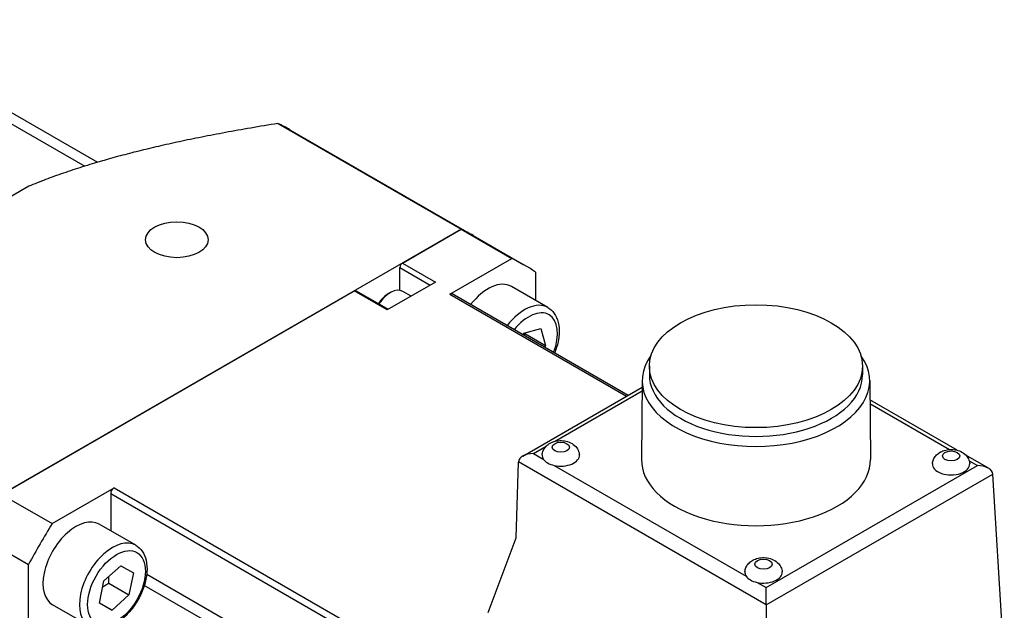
# Model space of a CAD drawing. Extents: x 24680 to 26365, y 10273 to 11461.
# Tile 12 of 18: x 25813 to 25881, y 11308 to 11349. Entities that reach past the tile are written whole.
import ezdxf

# ---------------------------------------------------------------- set-up
doc = ezdxf.new("R2010")
doc.units = 0
doc.header["$LTSCALE"] = 25.4
doc.layers.get('0').update_dxf_attribs({"linetype": 'CONTINUOUS'})

msp = doc.modelspace()

# ---------------------------------------------------------------- linework, layer by layer
for p, q in [((25799.582527, 11348.7480246), (25817.2912899, 11338.5238655)), ((25801.2990287, 11348.53562), (25818.1752799, 11338.7921118)), ((25830.7627671, 11341.5017703), (25843.545439, 11334.1216912)), ((25831.6055729, 11341.0615215), (25844.3882448, 11333.6814424)), ((25813.3887429, 11337.1231291), (25806.2824077, 11333.0202846)), ((25843.545439, 11334.1216912), (25811.4810507, 11315.609308)), ((25839.4456718, 11331.7546895), (25843.545439, 11334.1216912)), ((25843.545439, 11334.1216912), (25847.0809729, 11332.0804497)), ((25844.3882448, 11333.6814424), (25847.9237787, 11331.640201)), ((25842.7518877, 11329.5810512), (25847.0809729, 11332.0804497)), ((25839.2688951, 11331.4485033), (25841.3902154, 11330.2237584)), ((25839.2688951, 11329.8520025), (25839.2688951, 11331.4485033)), ((25839.4456718, 11331.7546895), (25841.7437688, 11330.4278825)), ((25848.7264483, 11331.1304341), (25848.7264483, 11329.1560536)), ((25811.4810507, 11315.609308), (25836.0869146, 11329.8155101)), ((25838.3850116, 11328.4887031), (25836.0869146, 11329.8155101)), ((25836.2119146, 11329.8278923), (25838.4582349, 11328.5309786)), ((25841.7437688, 11330.4278825), (25838.3850116, 11328.4887031)), ((25840.0466232, 11329.4480351), (25839.4721436, 11329.779711)), ((25849.5943632, 11328.6549627), (25847.0487787, 11330.1246565)), ((25838.4733999, 11329.6215922), (25838.5971436, 11329.6930356)), ((25842.7518877, 11329.5810512), (25855.0833632, 11322.4614706)), ((25855.1852644, 11322.5203033), (25842.925844, 11329.5982829)), ((25847.9264212, 11326.8522519), (25849.1117607, 11327.1807611)), ((25849.1117607, 11327.1807611), (25849.4375454, 11326.0055901)), ((25847.8657979, 11326.7461992), (25847.9264212, 11326.8522519)), ((25848.0233318, 11326.8220866), (25849.4375454, 11326.0055901)), ((25849.4375454, 11326.0055901), (25849.3658395, 11325.8801498)), ((25856.6710208, 11324.5593134), (25856.6710208, 11323.9469409)), ((25871.5410208, 11324.5593134), (25871.5410208, 11323.9469409)), ((25847.847698, 11318.2839573), (25856.166814, 11323.0870012)), ((25856.1711296, 11323.5626886), (25856.1211303, 11318.0514878)), ((25872.0409119, 11323.5626886), (25872.0909112, 11318.0514878)), ((25850.0468566, 11319.2999892), (25856.1645007, 11322.8320126)), ((25878.1455129, 11318.693047), (25872.0531798, 11322.2104572)), ((25872.0554931, 11321.9554686), (25877.6153672, 11318.7454738)), ((25848.597698, 11318.4633171), (25849.4730136, 11318.9686808)), ((25848.597698, 11318.4633171), (25849.2758101, 11318.0718089)), ((25880.316317, 11317.4397327), (25878.7514986, 11318.343181)), ((25847.3799159, 11312.5754769), (25847.5367146, 11317.850758)), ((25864.8131275, 11307.8983341), (25847.537684, 11317.8723161)), ((25850.0409063, 11317.6300804), (25863.4179457, 11309.9068431)), ((25864.8131275, 11309.1013345), (25879.566317, 11317.6190924)), ((25878.9768945, 11317.9593957), (25879.566317, 11317.6190924)), ((25864.8131275, 11307.8983341), (25880.6263311, 11317.0280915)), ((25881.4301369, 11303.7386505), (25880.6263311, 11317.0280915)), ((25815.0165846, 11313.5680665), (25819.3456692, 11316.0674647)), ((25819.3456692, 11316.0674647), (25872.9090079, 11285.1426567)), ((25811.4810507, 11315.609308), (25815.0165846, 11313.5680665)), ((25819.0996579, 11315.6413606), (25819.0996579, 11313.0634485)), ((25872.6629966, 11284.7165526), (25819.0996579, 11315.6413606)), ((25820.8443632, 11312.0561424), (25818.2987787, 11313.5258363)), ((25809.8355753, 11312.759261), (25813.3711092, 11310.7180196)), ((25845.4269536, 11307.3654507), (25847.3799159, 11312.5754769)), ((25813.3711089, 11305.7192227), (25813.3711092, 11310.7180196)), ((25818.6297579, 11309.567081), (25819.8103782, 11310.6248961)), ((25819.8103782, 11310.6248961), (25820.6828262, 11310.1360757)), ((25820.6828262, 11310.1360757), (25820.3746538, 11308.5894401)), ((25872.6629966, 11280.5387395), (25821.6111574, 11310.0135326)), ((25818.3215855, 11308.0204454), (25818.6297579, 11309.567081)), ((25818.9604402, 11309.4059367), (25820.3746538, 11308.5894401)), ((25872.4348542, 11279.8085025), (25821.4449611, 11309.247531)), ((25864.1830419, 11309.4651146), (25864.8131275, 11309.1013345)), ((25820.3746538, 11308.5894401), (25819.1940335, 11307.531625)), ((25864.8131275, 11307.8983341), (25864.8131275, 11309.1013345)), ((25817.5943632, 11306.4269773), (25815.0487787, 11307.8966712)), ((25819.1940335, 11307.531625), (25818.3215855, 11308.0204454)), ((25818.3242459, 11308.0337971), (25819.1940335, 11307.531625)), ((25864.8131275, 11307.8983341), (25864.8131275, 11294.1448157))]:
    msp.add_line(p, q)
for centre, major_axis, ratio, start_param, end_param in [((25814.7305729, 11311.8331641), (16.875, 29.2283574), 0.5773502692, 0, 0.0487741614), ((25827.5132448, 11304.453085), (16.875, 29.2283574), 0.5773502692, 0, 0.0487741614), ((25827.5132448, 11304.453085), (16.875, 29.2283574), 0.5773502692, 0, 0.0487741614), ((25831.0487787, 11302.4118436), (16.875, 29.2283574), 0.5773502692, 6.2344111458, 6.3319594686), ((25839.4456718, 11331.5505653), (0.125, 0.2165064), 0.5773502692, 0.7853981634, 2.3561944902), ((25845.4237787, 11327.310074), (1.625, 2.8145826), 0.5773502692, 0, 1.3434017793), ((25836.0869146, 11329.6113859), (0.125, 0.2165064), 0.5773502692, 0, 0.7853981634), ((25838.5971436, 11328.2641666), (0.875, 1.5155445), 0.5773502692, 0, 1.4783150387), ((25838.4733999, 11328.33561), (0.7875, 1.36399), 0.5773502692, 0.7853981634, 1.4680048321), ((25842.7518877, 11329.2969818), (0.1739563, 0.3013011), 0.5773502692, 0, 0.7853981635), ((25847.9693632, 11325.8403801), (1.625, 2.8145826), 0.5773502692, 0, 1.3434017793), ((25848.2522059, 11325.6770808), (1.425, 2.4681724), 0.5773502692, 4.9723890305, 7.5939815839), ((25864.1060208, 11323.5386926), (7.935, 0), 0.5773502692, 2.7460359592, 6.6787420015), ((25864.1060208, 11323.9469409), (7.435, 0), 0.5773502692, 3.1415926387, 6.2831853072), ((25848.597698, 11317.8509446), (1.0606602, 0), 0.5773502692, 1.5707963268, 3.1066860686), ((25850.4942152, 11318.3335269), (-1.3, 0), 0.5773502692, 6.2355820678, 6.6393681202), ((25850.4942152, 11318.3335269), (1.3, 0), 0.5773502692, 4.3562061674, 6.3307885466), ((25848.0670447, 11317.5445718), (0.3545785, -0.6611578), 0.5971344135, 3.9107994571, 3.9457060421), ((25850.4942152, 11318.3335269), (-1.3, 0), 0.5773502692, 0.356182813, 1.2146135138), ((25864.1060208, 11318.0273407), (7.985, 0), 0.5773502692, 3.1363548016, 6.2884231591), ((25877.7178263, 11317.7211545), (1.3, 0), 0.5773502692, 3.0939894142, 6.3307885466), ((25879.566317, 11317.00672), (-1.0606602, 0), 0.5773502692, 3.1764992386, 4.7123889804), ((25819.3456692, 11315.7833953), (-0.1739563, -0.3013011), 0.5773502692, 3.9269908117, 5.4977871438), ((25816.6737787, 11310.7112537), (-1.625, -2.8145826), 0.5773502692, 3.1415926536, 6.2831853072), ((25831.0487787, 11302.4118436), (16.875, 29.2283574), 0.5773502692, 1.5220221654, 1.6195704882), ((25819.2193632, 11309.2415599), (1.625, 2.8145826), 0.5773502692, 0, 3.1415926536), ((25864.6363508, 11310.1685611), (-1.3, 0), 0.5773502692, 6.2355820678, 6.6393681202), ((25864.6363508, 11310.1685611), (-1.3, 0), 0.5773502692, 0.356182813, 1.2146135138), ((25864.6363508, 11310.1685611), (1.3, 0), 0.5773502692, 4.3562061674, 6.3307885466)]:
    msp.add_ellipse(centre, major_axis=major_axis, ratio=ratio, start_param=start_param, end_param=end_param)
for centre, major_axis in [((25823.7125459, 11333.3876826), (2.175, 0)), ((25864.1060208, 11324.5593134), (7.435, 0)), ((25850.4942152, 11318.9034603), (0.6009469, 0)), ((25877.7178263, 11318.2910879), (0.6009469, 0)), ((25819.5022059, 11309.0782606), (1.425, 2.4681724)), ((25864.6363508, 11310.7384945), (0.6009469, 0))]:
    msp.add_ellipse(centre, major_axis=major_axis, ratio=0.5773502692)
for points, weights in [([(25830.7627671, 11341.5017703), (25819.6475115, 11339.711201), (25813.3887429, 11337.1231291)], [1.37684624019, 1.55566985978, 1.60177656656]), ([(25847.9240547, 11326.7125646), (25847.9717257, 11326.766803), (25848.0233318, 11326.8220866)], [1.02134149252, 1.01153010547, 1]), ([(25848.0233318, 11326.8220866), (25848.0107974, 11326.8475359), (25847.998847, 11326.8723242)], [1, 1.00496847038, 1.00961779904]), ([(25818.9604402, 11309.4059367), (25818.9538795, 11309.6590446), (25818.970649, 11309.8725134)], [1, 1.0402985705, 1.05960206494]), ([(25818.5460946, 11309.147197), (25818.7283072, 11309.2767663), (25818.9604402, 11309.4059367)], [1.06142787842, 1.04225609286, 1])]:
    msp.add_rational_spline(points, weights, degree=2)
for points, knots in [([(25849.5943632, 11328.6549627), (25849.7703025, 11328.553384), (25849.9219527, 11328.4115072), (25850.169747, 11328.0602945), (25850.2603816, 11327.846935), (25850.3796303, 11327.3523219), (25850.397627, 11327.0648973), (25850.3530117, 11326.4546048), (25850.286765, 11326.1305131), (25850.147084, 11325.6972929), (25850.10709, 11325.5870996), (25850.0629527, 11325.4776713)], [5.7670304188, 5.7670304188, 5.7670304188, 5.7670304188, 6.0276813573, 6.0276813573, 6.3127499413, 6.3127499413, 6.6403353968, 6.6403353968, 6.9814703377, 6.9814703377, 7.0980702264, 7.0980702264, 7.0980702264, 7.0980702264]), ([(25849.1956879, 11318.3692423), (25849.2042033, 11318.4724424), (25849.2302559, 11318.5723273), (25849.3098184, 11318.7598206), (25849.365305, 11318.8449319), (25849.5013402, 11319.0058127), (25849.5844583, 11319.0746977), (25849.7813792, 11319.2038793), (25849.896748, 11319.2540778), (25850.1517236, 11319.3328075), (25850.2921366, 11319.3547547), (25850.5754304, 11319.3649626), (25850.7182032, 11319.352669), (25851.001104, 11319.2889089), (25851.141635, 11319.238233), (25851.396719, 11319.0847043), (25851.5141441, 11318.989488), (25851.679156, 11318.7598635), (25851.7358752, 11318.6473493), (25851.7799553, 11318.4715661), (25851.7884917, 11318.4207596), (25851.7927426, 11318.3692423)], [5.5453903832, 5.5453903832, 5.5453903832, 5.5453903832, 5.7380523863, 5.7380523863, 5.9519401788, 5.9519401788, 6.2194965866, 6.2194965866, 6.5774761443, 6.5774761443, 7.0062536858, 7.0062536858, 7.4407599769, 7.4407599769, 7.8747763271, 7.8747763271, 8.2461007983, 8.2461007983, 8.4956000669, 8.4956000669, 8.591776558, 8.591776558, 8.591776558, 8.591776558]), ([(25876.419299, 11317.7568699), (25876.4278144, 11317.86007), (25876.4538669, 11317.9599549), (25876.5334295, 11318.1474482), (25876.588916, 11318.2325595), (25876.7249512, 11318.3934402), (25876.8080694, 11318.4623252), (25877.0049903, 11318.5915068), (25877.1203591, 11318.6417054), (25877.3753346, 11318.7204351), (25877.5157476, 11318.7423823), (25877.7990415, 11318.7525901), (25877.9418143, 11318.7402966), (25878.2247151, 11318.6765365), (25878.3652461, 11318.6258606), (25878.6203301, 11318.4723318), (25878.7377552, 11318.3771156), (25878.9027671, 11318.1474911), (25878.9594862, 11318.0349768), (25879.0035664, 11317.8591937), (25879.0121028, 11317.8083871), (25879.0163536, 11317.7568699)], [5.5453903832, 5.5453903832, 5.5453903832, 5.5453903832, 5.7380523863, 5.7380523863, 5.9519401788, 5.9519401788, 6.2194965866, 6.2194965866, 6.5774761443, 6.5774761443, 7.0062536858, 7.0062536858, 7.4407599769, 7.4407599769, 7.8747763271, 7.8747763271, 8.2461007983, 8.2461007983, 8.495600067, 8.495600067, 8.591776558, 8.591776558, 8.591776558, 8.591776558]), ([(25820.8443632, 11312.0561424), (25821.0203025, 11311.9545638), (25821.1719527, 11311.812687), (25821.419747, 11311.4614743), (25821.5103816, 11311.2481148), (25821.6296303, 11310.7535016), (25821.647627, 11310.4660771), (25821.6030117, 11309.8557845), (25821.536765, 11309.5316929), (25821.3293863, 11308.8885085), (25821.1887684, 11308.5695323), (25820.8483928, 11307.9656468), (25820.6490292, 11307.6806896), (25820.2079649, 11307.169443), (25819.96623, 11306.9434395), (25819.4574608, 11306.5737279), (25819.1902167, 11306.43044), (25818.6566554, 11306.2553123), (25818.3891759, 11306.2201184), (25817.9418432, 11306.2733542), (25817.7582054, 11306.3323829), (25817.5943632, 11306.4269773)], [1.0546414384, 1.0546414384, 1.0546414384, 1.0546414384, 1.315292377, 1.315292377, 1.600360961, 1.600360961, 1.9279464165, 1.9279464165, 2.2690813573, 2.2690813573, 2.6075266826, 2.6075266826, 2.9441309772, 2.9441309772, 3.2822276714, 3.2822276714, 3.6233283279, 3.6233283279, 3.9535048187, 3.9535048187, 4.196234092, 4.196234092, 4.196234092, 4.196234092]), ([(25863.3378235, 11310.2042765), (25863.3463389, 11310.3074766), (25863.3723915, 11310.4073615), (25863.451954, 11310.5948548), (25863.5074406, 11310.6799661), (25863.6434758, 11310.8408469), (25863.7265939, 11310.9097318), (25863.9235148, 11311.0389134), (25864.0388836, 11311.089112), (25864.2938592, 11311.1678417), (25864.4342722, 11311.1897889), (25864.7175661, 11311.1999968), (25864.8603388, 11311.1877032), (25865.1432396, 11311.1239431), (25865.2837706, 11311.0732672), (25865.5388546, 11310.9197385), (25865.6562798, 11310.8245222), (25865.8212916, 11310.5948977), (25865.8780108, 11310.4823835), (25865.9220909, 11310.3066003), (25865.9306273, 11310.2557938), (25865.9348782, 11310.2042765)], [5.5453903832, 5.5453903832, 5.5453903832, 5.5453903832, 5.7380523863, 5.7380523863, 5.9519401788, 5.9519401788, 6.2194965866, 6.2194965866, 6.5774761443, 6.5774761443, 7.0062536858, 7.0062536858, 7.4407599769, 7.4407599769, 7.8747763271, 7.8747763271, 8.2461007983, 8.2461007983, 8.495600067, 8.495600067, 8.591776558, 8.591776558, 8.591776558, 8.591776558])]:
    msp.add_open_spline(points, degree=3, knots=knots)

doc.saveas('drawing.dxf')
